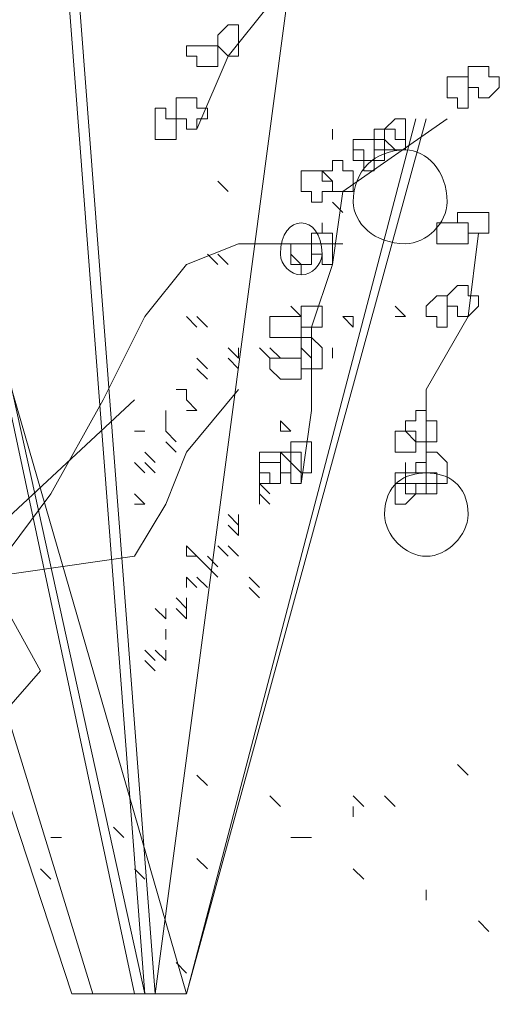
# Model space of a CAD drawing. Header units: millimetres. Extents: x 16698 to 93787, y -21104 to 39413.
# Tile 233 of 256: x 54569.42 to 54577.03, y 19718.36 to 19734. Entities that reach past the tile are written whole.
import ezdxf

# ---------------------------------------------------------------- set-up
doc = ezdxf.new("R2010")
doc.units = ezdxf.units.MM
doc.layers.add('_MODUS - zielen', color=66, linetype='Continuous', lineweight=9)

msp = doc.modelspace()

# ---------------------------------------------------------------- linework, layer by layer
at = {"layer": '_MODUS - zielen', "transparency": 33554687}
for points in [[(54569.58336, 19742.35655), (54571.40346, 19718.52981), (54571.40346, 19718.52981)], [(54569.74882, 19742.35655), (54571.56892, 19718.52981), (54571.56892, 19718.52981)], [(54574.71272, 19742.19109), (54571.56892, 19718.52981), (54571.56892, 19718.52981)], [(54574.71272, 19742.19109), (54571.56892, 19718.52981), (54571.56892, 19718.52981)], [(54566.27409, 19741.86016), (54571.40346, 19718.52981), (54571.40346, 19718.52981)], [(54566.27409, 19741.86016), (54571.23799, 19718.52981), (54571.23799, 19718.52981)], [(54562.96482, 19740.70192), (54570.24521, 19718.52981), (54570.24521, 19718.52981)], [(54562.96482, 19740.70192), (54570.24521, 19718.52981), (54570.24521, 19718.52981)], [(54576.69829, 19738.38543), (54574.3818, 19738.38543), (54574.21633, 19736.06894), (54574.05087, 19735.07616), (54572.72716, 19733.42152), (54572.23077, 19732.26328)], [(54575.87097, 19732.42874), (54572.06531, 19718.52981), (54575.70551, 19732.42874)], [(54576.2019, 19732.42874), (54574.54726, 19731.2705), (54574.3818, 19730.11225), (54574.05087, 19729.11947)], [(54574.3818, 19732.09782), (54574.3818, 19732.26328), (54574.3818, 19732.26328)], [(54572.72716, 19731.2705), (54572.5617, 19731.43596), (54572.5617, 19731.43596)], [(54572.72716, 19731.2705), (54572.5617, 19731.43596), (54572.5617, 19731.43596)], [(54572.72716, 19731.2705), (54572.5617, 19731.43596), (54572.5617, 19731.43596)], [(54574.54726, 19730.93957), (54574.3818, 19731.10504), (54574.3818, 19731.10504)], [(54576.69829, 19730.60864), (54576.53282, 19729.28494), (54576.53282, 19729.28494)], [(54564.78492, 19718.36435), (54565.61223, 19720.51537), (54566.10863, 19721.50815), (54567.43233, 19722.83186), (54567.92872, 19723.65918), (54568.9215, 19725.14835), (54569.91428, 19726.47206), (54570.7416, 19727.96123), (54571.40346, 19729.28494), (54572.06531, 19730.11225), (54572.89263, 19730.44318), (54573.71994, 19730.44318), (54574.54726, 19730.44318)], [(54572.5617, 19730.11225), (54572.39624, 19730.27772), (54572.39624, 19730.27772)], [(54572.72716, 19730.11225), (54572.5617, 19730.27772), (54572.5617, 19730.27772)], [(54572.72716, 19730.11225), (54572.5617, 19730.27772), (54572.5617, 19730.27772)], [(54573.88541, 19730.11225), (54573.71994, 19730.27772), (54573.71994, 19730.27772)], [(54573.88541, 19729.28494), (54573.71994, 19729.4504), (54573.71994, 19729.4504)], [(54575.54004, 19729.28494), (54575.37458, 19729.4504), (54575.37458, 19729.4504)], [(54575.54004, 19729.28494), (54575.37458, 19729.4504), (54575.37458, 19729.4504)], [(54572.23077, 19729.11947), (54572.06531, 19729.28494), (54572.06531, 19729.28494)], [(54572.23077, 19729.11947), (54572.06531, 19729.28494), (54572.06531, 19729.28494)], [(54572.39624, 19729.11947), (54572.23077, 19729.28494), (54572.23077, 19729.28494)], [(54572.39624, 19729.11947), (54572.23077, 19729.28494), (54572.23077, 19729.28494)], [(54572.39624, 19729.11947), (54572.23077, 19729.28494), (54572.23077, 19729.28494)], [(54572.39624, 19729.11947), (54572.23077, 19729.28494), (54572.23077, 19729.28494)], [(54574.71272, 19729.28494), (54574.54726, 19729.28494), (54574.54726, 19729.28494)], [(54574.71272, 19729.11947), (54574.54726, 19729.28494), (54574.54726, 19729.28494)], [(54574.71272, 19729.11947), (54574.71272, 19729.28494), (54574.71272, 19729.28494)], [(54574.71272, 19729.11947), (54574.71272, 19729.28494), (54574.71272, 19729.28494)], [(54575.54004, 19729.28494), (54575.37458, 19729.28494), (54575.37458, 19729.28494)], [(54575.54004, 19729.28494), (54575.37458, 19729.28494), (54575.37458, 19729.28494)], [(54575.54004, 19729.28494), (54575.37458, 19729.28494), (54575.37458, 19729.28494)], [(54576.53282, 19729.28494), (54575.87097, 19728.12669), (54575.87097, 19726.47206)], [(54574.05087, 19729.11947), (54574.05087, 19727.79577), (54573.88541, 19726.63752)], [(54572.89263, 19728.62308), (54572.72716, 19728.78855), (54572.72716, 19728.78855)], [(54572.89263, 19728.62308), (54572.89263, 19728.78855), (54572.89263, 19728.78855)], [(54573.38902, 19728.62308), (54573.22355, 19728.78855), (54573.22355, 19728.78855)], [(54573.38902, 19728.62308), (54573.22355, 19728.78855), (54573.22355, 19728.78855)], [(54573.38902, 19728.62308), (54573.22355, 19728.78855), (54573.22355, 19728.78855)], [(54573.38902, 19728.62308), (54573.22355, 19728.78855), (54573.22355, 19728.78855)], [(54573.38902, 19728.62308), (54573.22355, 19728.78855), (54573.22355, 19728.78855)], [(54573.38902, 19728.62308), (54573.22355, 19728.78855), (54573.22355, 19728.78855)], [(54573.38902, 19728.62308), (54573.22355, 19728.78855), (54573.22355, 19728.78855)], [(54573.38902, 19728.62308), (54573.22355, 19728.78855), (54573.22355, 19728.78855)], [(54573.55448, 19728.62308), (54573.38902, 19728.78855), (54573.38902, 19728.78855)], [(54573.55448, 19728.62308), (54573.38902, 19728.78855), (54573.38902, 19728.78855)], [(54574.05087, 19728.62308), (54573.88541, 19728.78855), (54573.88541, 19728.78855)], [(54574.05087, 19728.62308), (54573.88541, 19728.78855), (54573.88541, 19728.78855)], [(54574.05087, 19728.62308), (54573.88541, 19728.78855), (54573.88541, 19728.78855)], [(54574.05087, 19728.62308), (54573.88541, 19728.78855), (54573.88541, 19728.78855)], [(54574.05087, 19728.62308), (54573.88541, 19728.78855), (54573.88541, 19728.78855)], [(54574.3818, 19728.62308), (54574.3818, 19728.78855), (54574.3818, 19728.78855)], [(54574.3818, 19728.62308), (54574.3818, 19728.78855), (54574.3818, 19728.78855)], [(54574.3818, 19728.62308), (54574.3818, 19728.78855), (54574.3818, 19728.78855)], [(54574.3818, 19728.62308), (54574.3818, 19728.78855), (54574.3818, 19728.78855)], [(54574.3818, 19728.62308), (54574.3818, 19728.78855), (54574.3818, 19728.78855)], [(54572.39624, 19728.45762), (54572.23077, 19728.62308), (54572.23077, 19728.62308)], [(54572.39624, 19728.45762), (54572.23077, 19728.62308), (54572.23077, 19728.62308)], [(54572.39624, 19728.45762), (54572.23077, 19728.62308), (54572.23077, 19728.62308)], [(54572.89263, 19728.45762), (54572.72716, 19728.62308), (54572.72716, 19728.62308)], [(54572.39624, 19728.29216), (54572.23077, 19728.45762), (54572.23077, 19728.45762)], [(54572.39624, 19728.29216), (54572.23077, 19728.45762), (54572.23077, 19728.45762)], [(54564.78492, 19718.52981), (54567.43233, 19721.34269), (54568.59058, 19722.33547), (54569.74882, 19723.65918), (54568.9215, 19725.14835), (54571.23799, 19725.47928), (54571.73438, 19726.3066), (54572.06531, 19727.13391), (54572.89263, 19728.12669)], [(54572.06531, 19728.12669), (54571.89985, 19728.12669), (54571.89985, 19728.12669)], [(54572.06531, 19727.96123), (54572.06531, 19728.12669), (54572.06531, 19728.12669)], [(54572.06531, 19727.96123), (54572.06531, 19728.12669), (54572.06531, 19728.12669)], [(54564.95038, 19719.35713), (54568.9215, 19725.8102), (54571.23799, 19727.96123)], [(54572.23077, 19727.79577), (54572.06531, 19727.96123), (54572.06531, 19727.96123)], [(54572.23077, 19727.79577), (54572.06531, 19727.96123), (54572.06531, 19727.96123)], [(54571.73438, 19727.6303), (54571.73438, 19727.79577), (54571.73438, 19727.79577)], [(54571.73438, 19727.6303), (54571.73438, 19727.79577), (54571.73438, 19727.79577)], [(54572.23077, 19727.79577), (54572.06531, 19727.79577), (54572.06531, 19727.79577)], [(54572.23077, 19727.79577), (54572.06531, 19727.79577), (54572.06531, 19727.79577)], [(54572.23077, 19727.79577), (54572.06531, 19727.79577), (54572.06531, 19727.79577)], [(54572.23077, 19727.79577), (54572.06531, 19727.79577), (54572.06531, 19727.79577)], [(54571.73438, 19727.46484), (54571.73438, 19727.6303), (54571.73438, 19727.6303)], [(54573.71994, 19727.46484), (54573.55448, 19727.6303), (54573.55448, 19727.6303)], [(54573.55448, 19727.46484), (54573.55448, 19727.6303), (54573.55448, 19727.6303)], [(54573.71994, 19727.46484), (54573.55448, 19727.6303), (54573.55448, 19727.6303)], [(54573.71994, 19727.46484), (54573.55448, 19727.6303), (54573.55448, 19727.6303)], [(54571.40346, 19727.46484), (54571.23799, 19727.46484), (54571.23799, 19727.46484)], [(54571.89985, 19727.29938), (54571.73438, 19727.46484), (54571.73438, 19727.46484)], [(54571.89985, 19727.29938), (54571.73438, 19727.46484), (54571.73438, 19727.46484)], [(54571.89985, 19727.29938), (54571.73438, 19727.46484), (54571.73438, 19727.46484)], [(54573.71994, 19727.46484), (54573.55448, 19727.46484), (54573.55448, 19727.46484)], [(54571.89985, 19727.13391), (54571.73438, 19727.29938), (54571.73438, 19727.29938)], [(54571.56892, 19726.96845), (54571.40346, 19727.13391), (54571.40346, 19727.13391)], [(54571.40346, 19726.80299), (54571.23799, 19726.96845), (54571.23799, 19726.96845)], [(54571.56892, 19726.80299), (54571.40346, 19726.96845), (54571.40346, 19726.96845)], [(54571.56892, 19726.80299), (54571.40346, 19726.96845), (54571.40346, 19726.96845)], [(54571.56892, 19726.80299), (54571.40346, 19726.96845), (54571.40346, 19726.96845)], [(54571.56892, 19726.80299), (54571.40346, 19726.96845), (54571.40346, 19726.96845)], [(54573.38902, 19726.47206), (54573.22355, 19726.63752), (54573.22355, 19726.63752)], [(54573.38902, 19726.47206), (54573.22355, 19726.63752), (54573.22355, 19726.63752)], [(54573.38902, 19726.47206), (54573.22355, 19726.63752), (54573.22355, 19726.63752)], [(54573.38902, 19726.47206), (54573.22355, 19726.63752), (54573.22355, 19726.63752)], [(54573.22355, 19726.47206), (54573.22355, 19726.63752), (54573.22355, 19726.63752)], [(54571.40346, 19726.3066), (54571.23799, 19726.47206), (54571.23799, 19726.47206)], [(54573.38902, 19726.3066), (54573.22355, 19726.47206), (54573.22355, 19726.47206)], [(54573.38902, 19726.3066), (54573.22355, 19726.47206), (54573.22355, 19726.47206)], [(54573.38902, 19726.3066), (54573.22355, 19726.47206), (54573.22355, 19726.47206)], [(54573.22355, 19726.3066), (54573.22355, 19726.47206), (54573.22355, 19726.47206)], [(54573.38902, 19726.3066), (54573.22355, 19726.47206), (54573.22355, 19726.47206)], [(54571.40346, 19726.3066), (54571.23799, 19726.3066), (54571.23799, 19726.3066)], [(54571.40346, 19726.3066), (54571.23799, 19726.3066), (54571.23799, 19726.3066)], [(54572.89263, 19725.97567), (54572.72716, 19726.14113), (54572.72716, 19726.14113)], [(54572.89263, 19725.97567), (54572.72716, 19726.14113), (54572.72716, 19726.14113)], [(54572.89263, 19725.97567), (54572.72716, 19726.14113), (54572.72716, 19726.14113)], [(54572.89263, 19725.97567), (54572.72716, 19726.14113), (54572.72716, 19726.14113)], [(54572.89263, 19725.97567), (54572.72716, 19726.14113), (54572.72716, 19726.14113)], [(54572.89263, 19725.97567), (54572.89263, 19726.14113), (54572.89263, 19726.14113)], [(54572.89263, 19725.8102), (54572.72716, 19725.97567), (54572.72716, 19725.97567)], [(54572.89263, 19725.8102), (54572.72716, 19725.97567), (54572.72716, 19725.97567)], [(54572.89263, 19725.8102), (54572.72716, 19725.97567), (54572.72716, 19725.97567)], [(54572.89263, 19725.8102), (54572.72716, 19725.97567), (54572.72716, 19725.97567)], [(54572.89263, 19725.8102), (54572.72716, 19725.97567), (54572.72716, 19725.97567)], [(54572.89263, 19725.8102), (54572.72716, 19725.97567), (54572.72716, 19725.97567)], [(54572.89263, 19725.8102), (54572.72716, 19725.97567), (54572.72716, 19725.97567)], [(54572.89263, 19725.8102), (54572.89263, 19725.97567), (54572.89263, 19725.97567)], [(54572.23077, 19725.47928), (54572.06531, 19725.64474), (54572.06531, 19725.64474)], [(54572.06531, 19725.47928), (54572.06531, 19725.64474), (54572.06531, 19725.64474)], [(54572.23077, 19725.47928), (54572.06531, 19725.64474), (54572.06531, 19725.64474)], [(54572.72716, 19725.47928), (54572.5617, 19725.64474), (54572.5617, 19725.64474)], [(54572.89263, 19725.47928), (54572.72716, 19725.64474), (54572.72716, 19725.64474)], [(54572.89263, 19725.47928), (54572.72716, 19725.64474), (54572.72716, 19725.64474)], [(54572.89263, 19725.47928), (54572.72716, 19725.64474), (54572.72716, 19725.64474)], [(54572.23077, 19725.47928), (54572.06531, 19725.47928), (54572.06531, 19725.47928)], [(54572.39624, 19725.31381), (54572.23077, 19725.47928), (54572.23077, 19725.47928)], [(54572.5617, 19725.31381), (54572.39624, 19725.47928), (54572.39624, 19725.47928)], [(54572.5617, 19725.31381), (54572.39624, 19725.47928), (54572.39624, 19725.47928)], [(54572.5617, 19725.14835), (54572.39624, 19725.31381), (54572.39624, 19725.31381)], [(54572.23077, 19724.98289), (54572.06531, 19725.14835), (54572.06531, 19725.14835)], [(54572.06531, 19724.98289), (54572.06531, 19725.14835), (54572.06531, 19725.14835)], [(54572.23077, 19724.98289), (54572.06531, 19725.14835), (54572.06531, 19725.14835)], [(54572.23077, 19724.98289), (54572.06531, 19725.14835), (54572.06531, 19725.14835)], [(54572.23077, 19724.98289), (54572.06531, 19725.14835), (54572.06531, 19725.14835)], [(54572.39624, 19724.98289), (54572.23077, 19725.14835), (54572.23077, 19725.14835)], [(54572.39624, 19724.98289), (54572.23077, 19725.14835), (54572.23077, 19725.14835)], [(54573.22355, 19724.98289), (54573.05809, 19725.14835), (54573.05809, 19725.14835)], [(54573.22355, 19724.81742), (54573.05809, 19724.98289), (54573.05809, 19724.98289)], [(54573.22355, 19724.81742), (54573.05809, 19724.98289), (54573.05809, 19724.98289)], [(54572.06531, 19724.65196), (54571.89985, 19724.81742), (54571.89985, 19724.81742)], [(54572.06531, 19724.65196), (54572.06531, 19724.81742), (54572.06531, 19724.81742)], [(54571.73438, 19724.4865), (54571.56892, 19724.65196), (54571.56892, 19724.65196)], [(54571.73438, 19724.4865), (54571.56892, 19724.65196), (54571.56892, 19724.65196)], [(54571.73438, 19724.4865), (54571.73438, 19724.65196), (54571.73438, 19724.65196)], [(54571.73438, 19724.4865), (54571.73438, 19724.65196), (54571.73438, 19724.65196)], [(54571.73438, 19724.4865), (54571.73438, 19724.65196), (54571.73438, 19724.65196)], [(54571.73438, 19724.4865), (54571.73438, 19724.65196), (54571.73438, 19724.65196)], [(54572.06531, 19724.4865), (54571.89985, 19724.65196), (54571.89985, 19724.65196)], [(54572.06531, 19724.4865), (54572.06531, 19724.65196), (54572.06531, 19724.65196)], [(54571.73438, 19724.15557), (54571.73438, 19724.32103), (54571.73438, 19724.32103)], [(54571.73438, 19724.15557), (54571.73438, 19724.32103), (54571.73438, 19724.32103)], [(54571.56892, 19723.82464), (54571.40346, 19723.99011), (54571.40346, 19723.99011)], [(54571.56892, 19723.82464), (54571.40346, 19723.99011), (54571.40346, 19723.99011)], [(54571.73438, 19723.82464), (54571.56892, 19723.99011), (54571.56892, 19723.99011)], [(54571.73438, 19723.82464), (54571.73438, 19723.99011), (54571.73438, 19723.99011)], [(54571.73438, 19723.82464), (54571.73438, 19723.99011), (54571.73438, 19723.99011)], [(54571.56892, 19723.65918), (54571.40346, 19723.82464), (54571.40346, 19723.82464)], [(54571.56892, 19723.65918), (54571.40346, 19723.82464), (54571.40346, 19723.82464)], [(54576.53282, 19722.00455), (54576.36736, 19722.17001), (54576.36736, 19722.17001)], [(54572.39624, 19721.83908), (54572.23077, 19722.00455), (54572.23077, 19722.00455)], [(54573.55448, 19721.50815), (54573.38902, 19721.67362), (54573.38902, 19721.67362)], [(54574.87819, 19721.50815), (54574.71272, 19721.67362), (54574.71272, 19721.67362)], [(54575.37458, 19721.50815), (54575.20912, 19721.67362), (54575.20912, 19721.67362)], [(54574.71272, 19721.34269), (54574.71272, 19721.50815), (54574.71272, 19721.50815)], [(54571.07253, 19721.01176), (54570.90707, 19721.17723), (54570.90707, 19721.17723)], [(54570.07975, 19721.01176), (54569.91428, 19721.01176), (54569.91428, 19721.01176)], [(54573.88541, 19721.01176), (54573.71994, 19721.01176), (54573.71994, 19721.01176)], [(54574.05087, 19721.01176), (54573.88541, 19721.01176), (54573.88541, 19721.01176)], [(54572.39624, 19720.51537), (54572.23077, 19720.68084), (54572.23077, 19720.68084)], [(54569.91428, 19720.34991), (54569.74882, 19720.51537), (54569.74882, 19720.51537)], [(54571.40346, 19720.34991), (54571.23799, 19720.51537), (54571.23799, 19720.51537)], [(54574.87819, 19720.34991), (54574.71272, 19720.51537), (54574.71272, 19720.51537)], [(54575.87097, 19720.01898), (54575.87097, 19720.18445), (54575.87097, 19720.18445)], [(54576.86375, 19719.52259), (54576.69829, 19719.68806), (54576.69829, 19719.68806)], [(54572.06531, 19718.86074), (54571.89985, 19719.0262), (54571.89985, 19719.0262)], [(54572.06531, 19718.52981), (54570.24521, 19718.52981), (54570.24521, 19718.52981)]]:
    msp.add_lwpolyline(points, dxfattribs=at)
for points in [[(54570.57614, 19718.52981), (54564.95038, 19736.89626)], [(54572.72716, 19733.91791), (54572.5617, 19733.75245), (54572.5617, 19733.58699), (54572.5617, 19733.58699), (54572.72716, 19733.42152), (54572.72716, 19733.42152), (54572.89263, 19733.42152), (54572.89263, 19733.58699), (54572.89263, 19733.58699), (54572.89263, 19733.75245), (54572.89263, 19733.91791)], [(54572.23077, 19733.58699), (54572.23077, 19733.58699), (54572.06531, 19733.58699), (54572.06531, 19733.42152), (54572.23077, 19733.42152), (54572.23077, 19733.42152), (54572.23077, 19733.25606), (54572.39624, 19733.25606), (54572.39624, 19733.25606), (54572.5617, 19733.25606), (54572.5617, 19733.42152), (54572.5617, 19733.42152), (54572.5617, 19733.58699), (54572.5617, 19733.58699), (54572.39624, 19733.58699), (54572.39624, 19733.58699)], [(54576.69829, 19733.25606), (54576.53282, 19733.25606), (54576.53282, 19733.0906), (54576.53282, 19733.0906), (54576.53282, 19732.92513), (54576.69829, 19732.92513), (54576.69829, 19732.75967), (54576.86375, 19732.75967), (54576.86375, 19732.75967), (54577.02921, 19732.92513), (54577.02921, 19733.0906), (54577.02921, 19733.0906), (54576.86375, 19733.0906), (54576.86375, 19733.25606), (54576.86375, 19733.25606)], [(54576.36736, 19733.0906), (54576.2019, 19733.0906), (54576.2019, 19732.92513), (54576.2019, 19732.75967), (54576.2019, 19732.75967), (54576.36736, 19732.75967), (54576.36736, 19732.59421), (54576.53282, 19732.59421), (54576.53282, 19732.59421), (54576.53282, 19732.75967), (54576.53282, 19732.75967), (54576.53282, 19732.92513), (54576.53282, 19733.0906), (54576.53282, 19733.0906)], [(54572.06531, 19732.75967), (54571.89985, 19732.75967), (54571.89985, 19732.59421), (54571.89985, 19732.42874), (54571.89985, 19732.42874), (54572.06531, 19732.42874), (54572.06531, 19732.26328), (54572.06531, 19732.26328), (54572.23077, 19732.26328), (54572.23077, 19732.42874), (54572.39624, 19732.42874), (54572.39624, 19732.42874), (54572.39624, 19732.59421), (54572.23077, 19732.59421), (54572.23077, 19732.75967)], [(54571.73438, 19732.59421), (54571.56892, 19732.59421), (54571.56892, 19732.42874), (54571.56892, 19732.42874), (54571.56892, 19732.26328), (54571.56892, 19732.09782), (54571.73438, 19732.09782), (54571.73438, 19732.09782), (54571.73438, 19732.09782), (54571.73438, 19732.09782), (54571.89985, 19732.09782), (54571.89985, 19732.26328), (54571.89985, 19732.42874), (54571.89985, 19732.42874), (54571.73438, 19732.42874)], [(54575.37458, 19732.42874), (54575.20912, 19732.26328), (54575.20912, 19732.09782), (54575.20912, 19732.09782), (54575.37458, 19731.93235), (54575.37458, 19731.93235), (54575.54004, 19731.93235), (54575.54004, 19732.09782), (54575.54004, 19732.09782), (54575.54004, 19732.26328), (54575.54004, 19732.42874)], [(54572.06531, 19718.52981), (54568.09419, 19732.26328)], [(54575.20912, 19732.26328), (54575.04365, 19732.26328), (54575.04365, 19732.09782), (54575.04365, 19732.09782), (54575.04365, 19731.93235), (54575.20912, 19731.93235), (54575.20912, 19731.93235), (54575.37458, 19731.93235), (54575.37458, 19731.93235), (54575.37458, 19731.93235), (54575.54004, 19731.93235), (54575.54004, 19732.09782), (54575.54004, 19732.09782), (54575.37458, 19732.09782), (54575.37458, 19732.26328), (54575.37458, 19732.26328)], [(54574.87819, 19732.09782), (54574.71272, 19732.09782), (54574.71272, 19731.93235), (54574.71272, 19731.93235), (54574.71272, 19731.76689), (54574.87819, 19731.76689), (54574.87819, 19731.60143), (54575.04365, 19731.60143), (54575.04365, 19731.76689), (54575.04365, 19731.93235), (54575.04365, 19731.93235), (54575.04365, 19732.09782), (54575.04365, 19732.09782), (54575.04365, 19732.09782)], [(54574.87819, 19732.09782), (54574.87819, 19732.09782), (54574.71272, 19732.09782), (54574.71272, 19731.93235), (54574.87819, 19731.93235), (54574.87819, 19731.93235), (54574.87819, 19731.76689), (54575.04365, 19731.76689), (54575.04365, 19731.76689), (54575.20912, 19731.76689), (54575.20912, 19731.93235), (54575.20912, 19731.93235), (54575.20912, 19732.09782), (54575.20912, 19732.09782), (54575.04365, 19732.09782), (54575.04365, 19732.09782)], [(54574.3818, 19731.76689), (54574.3818, 19731.60143), (54574.21633, 19731.60143), (54574.21633, 19731.60143), (54574.3818, 19731.43596), (54574.3818, 19731.2705), (54574.3818, 19731.2705), (54574.54726, 19731.2705), (54574.71272, 19731.2705), (54574.71272, 19731.43596), (54574.71272, 19731.60143), (54574.71272, 19731.60143), (54574.54726, 19731.60143), (54574.54726, 19731.76689)], [(54574.05087, 19731.60143), (54573.88541, 19731.60143), (54573.88541, 19731.43596), (54573.88541, 19731.2705), (54573.88541, 19731.2705), (54574.05087, 19731.2705), (54574.05087, 19731.10504), (54574.21633, 19731.10504), (54574.21633, 19731.10504), (54574.21633, 19731.2705), (54574.3818, 19731.2705), (54574.3818, 19731.2705), (54574.3818, 19731.43596), (54574.21633, 19731.43596), (54574.21633, 19731.60143), (54574.21633, 19731.60143)], [(54576.53282, 19730.93957), (54576.36736, 19730.93957), (54576.36736, 19730.77411), (54576.53282, 19730.77411), (54576.53282, 19730.60864), (54576.53282, 19730.60864), (54576.69829, 19730.60864), (54576.86375, 19730.60864), (54576.86375, 19730.77411), (54576.86375, 19730.77411), (54576.86375, 19730.93957), (54576.69829, 19730.93957), (54576.69829, 19730.93957)], [(54574.21633, 19730.60864), (54574.05087, 19730.60864), (54574.05087, 19730.44318), (54574.05087, 19730.44318), (54574.05087, 19730.27772), (54574.21633, 19730.27772), (54574.21633, 19730.11225), (54574.21633, 19730.11225), (54574.3818, 19730.11225), (54574.3818, 19730.27772), (54574.3818, 19730.27772), (54574.3818, 19730.44318), (54574.3818, 19730.44318), (54574.3818, 19730.44318), (54574.3818, 19730.60864), (54574.21633, 19730.60864), (54574.21633, 19730.77411), (54574.21633, 19730.77411)], [(54574.21633, 19730.60864), (54574.05087, 19730.60864), (54574.05087, 19730.44318), (54574.05087, 19730.44318), (54574.05087, 19730.27772), (54574.21633, 19730.27772), (54574.21633, 19730.11225), (54574.21633, 19730.11225), (54574.3818, 19730.11225), (54574.3818, 19730.27772), (54574.3818, 19730.27772), (54574.3818, 19730.44318), (54574.3818, 19730.44318), (54574.3818, 19730.44318), (54574.3818, 19730.60864), (54574.21633, 19730.60864), (54574.21633, 19730.77411), (54574.21633, 19730.77411)], [(54576.2019, 19730.77411), (54576.03643, 19730.77411), (54576.03643, 19730.77411), (54576.03643, 19730.60864), (54576.03643, 19730.44318), (54576.2019, 19730.44318), (54576.2019, 19730.44318), (54576.2019, 19730.44318), (54576.36736, 19730.44318), (54576.36736, 19730.44318), (54576.53282, 19730.44318), (54576.53282, 19730.60864), (54576.53282, 19730.77411), (54576.36736, 19730.77411), (54576.36736, 19730.77411)], [(54573.88541, 19730.44318), (54573.71994, 19730.44318), (54573.71994, 19730.44318), (54573.71994, 19730.27772), (54573.71994, 19730.11225), (54573.71994, 19730.11225), (54573.88541, 19730.11225), (54573.88541, 19729.94679), (54573.88541, 19730.11225), (54574.05087, 19730.11225), (54574.05087, 19730.11225), (54574.05087, 19730.27772), (54574.05087, 19730.44318)], [(54573.88541, 19730.44318), (54573.71994, 19730.44318), (54573.71994, 19730.44318), (54573.71994, 19730.27772), (54573.71994, 19730.11225), (54573.71994, 19730.11225), (54573.88541, 19730.11225), (54573.88541, 19729.94679), (54573.88541, 19730.11225), (54574.05087, 19730.11225), (54574.05087, 19730.11225), (54574.05087, 19730.27772), (54574.05087, 19730.44318)], [(54576.36736, 19729.78133), (54576.2019, 19729.61586), (54576.2019, 19729.4504), (54576.2019, 19729.4504), (54576.36736, 19729.4504), (54576.36736, 19729.28494), (54576.53282, 19729.28494), (54576.53282, 19729.28494), (54576.69829, 19729.4504), (54576.69829, 19729.4504), (54576.69829, 19729.61586), (54576.53282, 19729.61586), (54576.53282, 19729.78133), (54576.53282, 19729.78133)], [(54576.03643, 19729.61586), (54575.87097, 19729.4504), (54575.87097, 19729.4504), (54575.87097, 19729.28494), (54575.87097, 19729.28494), (54576.03643, 19729.28494), (54576.03643, 19729.11947), (54576.2019, 19729.11947), (54576.2019, 19729.28494), (54576.2019, 19729.28494), (54576.2019, 19729.4504), (54576.2019, 19729.4504), (54576.2019, 19729.4504), (54576.2019, 19729.61586)], [(54573.88541, 19729.4504), (54573.88541, 19729.4504), (54573.88541, 19729.4504), (54573.88541, 19729.28494), (54573.88541, 19729.28494), (54573.88541, 19729.11947), (54573.88541, 19729.11947), (54574.05087, 19729.11947), (54574.21633, 19729.11947), (54574.21633, 19729.28494), (54574.21633, 19729.28494), (54574.21633, 19729.4504), (54574.05087, 19729.4504)], [(54573.55448, 19729.28494), (54573.38902, 19729.28494), (54573.38902, 19729.11947), (54573.38902, 19728.95401), (54573.55448, 19728.95401), (54573.55448, 19728.95401), (54573.55448, 19728.95401), (54573.71994, 19728.95401), (54573.88541, 19728.95401), (54573.88541, 19728.95401), (54573.88541, 19729.11947), (54573.88541, 19729.28494), (54573.71994, 19729.28494)], [(54573.88541, 19728.95401), (54573.88541, 19728.95401), (54573.88541, 19728.78855), (54573.88541, 19728.62308), (54573.88541, 19728.62308), (54573.88541, 19728.45762), (54573.88541, 19728.45762), (54574.05087, 19728.45762), (54574.21633, 19728.45762), (54574.21633, 19728.62308), (54574.21633, 19728.62308), (54574.21633, 19728.78855), (54574.05087, 19728.95401)], [(54573.55448, 19728.62308), (54573.38902, 19728.62308), (54573.38902, 19728.62308), (54573.38902, 19728.45762), (54573.55448, 19728.29216), (54573.55448, 19728.29216), (54573.71994, 19728.29216), (54573.88541, 19728.29216), (54573.88541, 19728.45762), (54573.88541, 19728.62308), (54573.71994, 19728.62308)], [(54575.70551, 19727.79577), (54575.70551, 19727.6303), (54575.54004, 19727.6303), (54575.54004, 19727.46484), (54575.54004, 19727.46484), (54575.70551, 19727.46484), (54575.70551, 19727.29938), (54575.87097, 19727.29938), (54575.87097, 19727.29938), (54576.03643, 19727.29938), (54576.03643, 19727.46484), (54576.03643, 19727.46484), (54576.03643, 19727.6303), (54575.87097, 19727.6303), (54575.87097, 19727.79577), (54575.87097, 19727.79577)], [(54575.37458, 19727.46484), (54575.37458, 19727.46484), (54575.37458, 19727.46484), (54575.37458, 19727.29938), (54575.37458, 19727.13391), (54575.37458, 19727.13391), (54575.37458, 19727.13391), (54575.54004, 19727.13391), (54575.54004, 19727.13391), (54575.54004, 19727.13391), (54575.70551, 19727.13391), (54575.70551, 19727.29938), (54575.54004, 19727.46484), (54575.54004, 19727.46484), (54575.54004, 19727.46484)], [(54573.71994, 19727.29938), (54573.71994, 19727.13391), (54573.71994, 19727.13391), (54573.71994, 19726.96845), (54573.88541, 19726.80299), (54573.88541, 19726.80299), (54574.05087, 19726.80299), (54574.05087, 19726.96845), (54574.05087, 19727.13391), (54574.05087, 19727.13391), (54574.05087, 19727.29938), (54573.88541, 19727.29938), (54573.88541, 19727.29938)], [(54573.38902, 19727.13391), (54573.38902, 19727.13391), (54573.22355, 19727.13391), (54573.22355, 19726.96845), (54573.22355, 19726.80299), (54573.38902, 19726.80299), (54573.38902, 19726.63752), (54573.55448, 19726.63752), (54573.55448, 19726.63752), (54573.55448, 19726.80299), (54573.71994, 19726.80299), (54573.71994, 19726.80299), (54573.71994, 19726.96845), (54573.55448, 19727.13391), (54573.55448, 19727.13391)], [(54573.55448, 19727.13391), (54573.55448, 19727.13391), (54573.55448, 19727.13391), (54573.55448, 19726.96845), (54573.55448, 19726.80299), (54573.55448, 19726.80299), (54573.55448, 19726.80299), (54573.71994, 19726.80299), (54573.71994, 19726.63752), (54573.88541, 19726.63752), (54573.88541, 19726.80299), (54573.88541, 19726.80299), (54573.88541, 19726.80299), (54573.88541, 19726.96845), (54573.88541, 19727.13391), (54573.88541, 19727.13391), (54573.71994, 19727.13391)], [(54575.87097, 19727.13391), (54575.87097, 19726.96845), (54575.70551, 19726.96845), (54575.70551, 19726.80299), (54575.87097, 19726.80299), (54575.87097, 19726.80299), (54575.87097, 19726.63752), (54575.87097, 19726.63752), (54576.03643, 19726.63752), (54576.2019, 19726.63752), (54576.2019, 19726.80299), (54576.2019, 19726.80299), (54576.2019, 19726.96845), (54576.03643, 19727.13391)], [(54573.22355, 19726.96845), (54573.22355, 19726.96845), (54573.22355, 19726.80299), (54573.22355, 19726.80299), (54573.22355, 19726.63752), (54573.22355, 19726.63752), (54573.38902, 19726.63752), (54573.55448, 19726.63752), (54573.55448, 19726.63752), (54573.55448, 19726.63752), (54573.55448, 19726.80299), (54573.55448, 19726.80299), (54573.55448, 19726.96845), (54573.38902, 19726.96845)], [(54575.54004, 19726.80299), (54575.37458, 19726.80299), (54575.37458, 19726.80299), (54575.37458, 19726.63752), (54575.37458, 19726.63752), (54575.54004, 19726.63752), (54575.54004, 19726.47206), (54575.54004, 19726.47206), (54575.70551, 19726.47206), (54575.70551, 19726.63752), (54575.87097, 19726.63752), (54575.87097, 19726.63752), (54575.87097, 19726.80299), (54575.70551, 19726.80299), (54575.54004, 19726.80299), (54575.54004, 19726.96845), (54575.54004, 19726.96845)], [(54575.37458, 19726.80299), (54575.37458, 19726.63752), (54575.37458, 19726.63752), (54575.37458, 19726.47206), (54575.37458, 19726.3066), (54575.37458, 19726.3066), (54575.54004, 19726.3066), (54575.54004, 19726.3066), (54575.54004, 19726.3066), (54575.70551, 19726.47206), (54575.70551, 19726.63752), (54575.54004, 19726.63752), (54575.54004, 19726.63752), (54575.54004, 19726.80299)], [(54575.70551, 19726.80299), (54575.54004, 19726.80299), (54575.54004, 19726.80299), (54575.54004, 19726.63752), (54575.54004, 19726.63752), (54575.70551, 19726.63752), (54575.70551, 19726.47206), (54575.87097, 19726.47206), (54575.87097, 19726.47206), (54576.03643, 19726.47206), (54576.03643, 19726.63752), (54576.03643, 19726.63752), (54576.03643, 19726.80299), (54575.87097, 19726.80299), (54575.87097, 19726.80299)]]:
    msp.add_lwpolyline(points, close=True, dxfattribs=at)
for points in [[(54576.2019, 19731.10504), (54576.2019, 19731.60143), (54575.87097, 19731.93235), (54575.54004, 19731.93235), (54575.54004, 19731.93235), (54575.04365, 19731.93235), (54574.71272, 19731.60143), (54574.71272, 19731.10504), (54574.71272, 19731.10504), (54574.71272, 19730.77411), (54575.04365, 19730.44318), (54575.54004, 19730.44318), (54575.54004, 19730.44318), (54575.87097, 19730.44318), (54576.2019, 19730.77411), (54576.2019, 19731.10504)], [(54574.21633, 19730.27772), (54574.21633, 19730.60864), (54574.05087, 19730.77411), (54573.88541, 19730.77411), (54573.88541, 19730.77411), (54573.71994, 19730.77411), (54573.55448, 19730.60864), (54573.55448, 19730.27772), (54573.55448, 19730.27772), (54573.55448, 19730.11225), (54573.71994, 19729.94679), (54573.88541, 19729.94679), (54573.88541, 19729.94679), (54574.05087, 19729.94679), (54574.21633, 19730.11225), (54574.21633, 19730.27772)], [(54576.53282, 19726.14113), (54576.53282, 19726.63752), (54576.2019, 19726.80299), (54575.87097, 19726.80299), (54575.87097, 19726.80299), (54575.54004, 19726.80299), (54575.20912, 19726.63752), (54575.20912, 19726.14113), (54575.20912, 19726.14113), (54575.20912, 19725.8102), (54575.54004, 19725.47928), (54575.87097, 19725.47928), (54575.87097, 19725.47928), (54576.2019, 19725.47928), (54576.53282, 19725.8102), (54576.53282, 19726.14113)]]:
    msp.add_open_spline(points, degree=3, knots=[0, 0, 0, 0, 0.0625, 0.0625, 0.0625, 0.062501, 0.125, 0.125, 0.125, 0.125001, 0.1875, 0.1875, 0.1875, 0.187501, 1, 1, 1, 1], dxfattribs=at)

doc.saveas('drawing.dxf')
